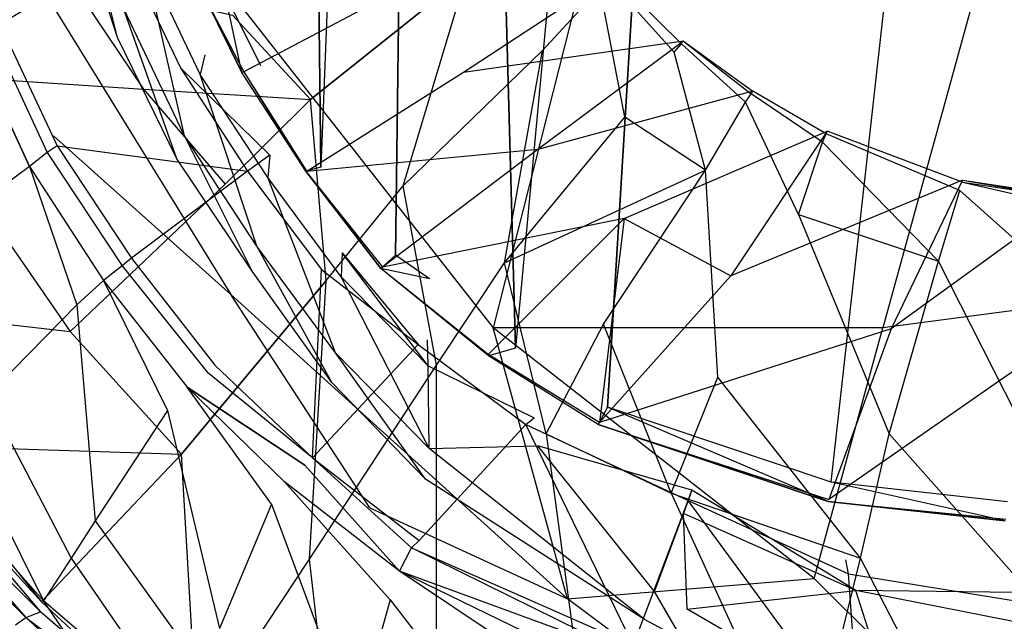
# Model space of a CAD drawing. Extents: x 0 to 0.36, y -0.48 to 0.
# Tile 3 of 25: x 0.054 to 0.16, y -0.427 to -0.362. Entities that reach past the tile are written whole.
import ezdxf

# ---------------------------------------------------------------- set-up
doc = ezdxf.new("R2010")
doc.units = 0
doc.layers.add('L0_VB_BECKEN_0_N_468410____REPL', color=7, linetype='CONTINUOUS')

msp = doc.modelspace()

# ---------------------------------------------------------------- linework, layer by layer
at = {"layer": 'L0_VB_BECKEN_0_N_468410____REPL', "color": 8}
for points, invisible_edges in [([(0.107709, -0.397155, 0.0003), (0.09862, -0.073587, 0.0003), (0.138309, -0.067426, 0.0003), (0.107709, -0.397155, 0.0003)], 10), ([(0.107709, -0.397155, 0.0003), (0.138309, -0.067426, 0.0003), (0.117606, -0.403518, 0.0003), (0.107709, -0.397155, 0.0003)], 13), ([(0.117606, -0.403518, 0.0003), (0.138309, -0.067426, 0.0003), (0.141742, -0.411597, 0.0003), (0.117606, -0.403518, 0.0003)], 10), ([(0.141742, -0.411597, 0.0003), (0.138309, -0.067426, 0.0003), (0.180017, -0.067224, 0.0003), (0.141742, -0.411597, 0.0003)], 13), ([(0.141742, -0.411597, 0.0003), (0.180017, -0.067224, 0.0003), (0.160728, -0.413717, 0.0003), (0.141742, -0.411597, 0.0003)], 10), ([(0.086703, -0.377664, 0.0003), (0.08327, -0.082575, 0.0003), (0.09862, -0.073587, 0.0003), (0.086703, -0.377664, 0.0003)], 10), ([(0.086703, -0.377664, 0.0003), (0.09862, -0.073587, 0.0003), (0.094782, -0.387157, 0.0003), (0.086703, -0.377664, 0.0003)], 13), ([(0.094782, -0.387157, 0.0003), (0.09862, -0.073587, 0.0003), (0.098418, -0.389682, 0.0003), (0.094782, -0.387157, 0.0003)], 10), ([(0.098418, -0.389682, 0.0003), (0.09862, -0.073587, 0.0003), (0.107709, -0.397155, 0.0003), (0.098418, -0.389682, 0.0003)], 13), ([(0.076402, -0.358981, 0.0003), (0.08327, -0.082575, 0.0003), (0.08024, -0.366758, 0.0003), (0.076402, -0.358981, 0.0003)], 10), ([(0.08024, -0.366758, 0.0003), (0.08327, -0.082575, 0.0003), (0.086703, -0.377664, 0.0003), (0.08024, -0.366758, 0.0003)], 13), ([(0.0361, -0.32368, 0.4414), (0.05, -0.34758, 0.4031), (0.0579, -0.37428, 0.4414), (0.0361, -0.32368, 0.4414)], 14), ([(0.0588, -0.33948, 0.3829), (0.0648, -0.36368, 0.3829), (0.0574, -0.34118, 0.3829), (0.0588, -0.33948, 0.3829)], 13), ([(0.0648, -0.36368, 0.3829), (0.0588, -0.33948, 0.3829), (0.0654, -0.36048, 0.3829), (0.0648, -0.36368, 0.3829)], 14), ([(0.0453, -0.34208, 0.4522), (0.0521, -0.36228, 0.4518), (0.0655, -0.35428, 0.3948), (0.0453, -0.34208, 0.4522)], 14), ([(0.0345, -0.34418, 0.3774), (0.0595, -0.35718, 0.3307), (0.0435, -0.36768, 0.3775), (0.0345, -0.34418, 0.3774)], 14), ([(0.2037, -0.34478, 0.3069), (0.1917, -0.38908, 0.3301), (0.1574, -0.35828, 0.3135), (0.2037, -0.34478, 0.3069)], 14), ([(0.05, -0.34758, 0.4031), (0.0765, -0.35828, 0.3624), (0.077, -0.39138, 0.4031), (0.05, -0.34758, 0.4031)], 14), ([(0.05, -0.34758, 0.4031), (0.077, -0.39138, 0.4031), (0.0579, -0.37428, 0.4414), (0.05, -0.34758, 0.4031)], 14), ([(0.0682, -0.35298, 0.3839), (0.0655, -0.35428, 0.3948), (0.0742, -0.36558, 0.3839), (0.0682, -0.35298, 0.3839)], 14), ([(0.0737, -0.36768, 0.3829), (0.0676, -0.35478, 0.3829), (0.0682, -0.35298, 0.3839), (0.0737, -0.36768, 0.3829)], 14), ([(0.0742, -0.36558, 0.3839), (0.0737, -0.36768, 0.3829), (0.0682, -0.35298, 0.3839), (0.0742, -0.36558, 0.3839)], 14), ([(0.0655, -0.35428, 0.3948), (0.0521, -0.36228, 0.4518), (0.0716, -0.36698, 0.3948), (0.0655, -0.35428, 0.3948)], 14), ([(0.0655, -0.35428, 0.3948), (0.0716, -0.36698, 0.3948), (0.0742, -0.36558, 0.3839), (0.0655, -0.35428, 0.3948)], 14), ([(0.0676, -0.35478, 0.3829), (0.072, -0.37428, 0.3829), (0.0654, -0.36048, 0.3829), (0.0676, -0.35478, 0.3829)], 13), ([(0.072, -0.37428, 0.3829), (0.0676, -0.35478, 0.3829), (0.0737, -0.36768, 0.3829), (0.072, -0.37428, 0.3829)], 14), ([(0.0595, -0.35718, 0.3307), (0.0676, -0.36928, 0.3307), (0.0435, -0.36768, 0.3775), (0.0595, -0.35718, 0.3307)], 14), ([(0.0595, -0.35718, 0.3307), (0.0772, -0.36128, 0.3089), (0.0676, -0.36928, 0.3307), (0.0595, -0.35718, 0.3307)], 14), ([(0.1024, -0.35698, 0.2792), (0.0856, -0.37038, 0.3089), (0.0772, -0.36128, 0.3089), (0.1024, -0.35698, 0.2792)], 14), ([(0.0856, -0.37038, 0.3089), (0.1024, -0.35698, 0.2792), (0.0956, -0.37968, 0.3089), (0.0856, -0.37038, 0.3089)], 14), ([(0.1181, -0.35698, 0.2525), (0.0955, -0.35838, 0.1288), (0.1021, -0.36748, 0.1288), (0.1181, -0.35698, 0.2525)], 14), ([(0.0956, -0.37968, 0.3089), (0.1024, -0.35698, 0.2792), (0.1106, -0.36508, 0.2792), (0.0956, -0.37968, 0.3089)], 14), ([(0.1181, -0.35698, 0.2525), (0.1021, -0.36748, 0.1288), (0.1258, -0.36408, 0.2525), (0.1181, -0.35698, 0.2525)], 14), ([(0.1024, -0.35698, 0.2792), (0.1168, -0.35838, 0.263), (0.1106, -0.36508, 0.2792), (0.1024, -0.35698, 0.2792)], 14), ([(0.1168, -0.35838, 0.263), (0.1177, -0.35738, 0.2579), (0.1248, -0.36528, 0.263), (0.1168, -0.35838, 0.263)], 14), ([(0.1177, -0.35738, 0.2579), (0.1181, -0.35698, 0.2525), (0.1256, -0.36438, 0.2579), (0.1177, -0.35738, 0.2579)], 14), ([(0.1248, -0.36528, 0.263), (0.1177, -0.35738, 0.2579), (0.1256, -0.36438, 0.2579), (0.1248, -0.36528, 0.263)], 14), ([(0.1256, -0.36438, 0.2579), (0.1181, -0.35698, 0.2525), (0.1258, -0.36408, 0.2525), (0.1256, -0.36438, 0.2579)], 14), ([(0.0955, -0.35838, 0.1288), (0.074476, -0.359463, 0.001793), (0.078405, -0.367392, 0.001793), (0.0955, -0.35838, 0.1288)], 14), ([(0.1143, -0.35938, 0.3301), (0.1053, -0.39498, 0.3654), (0.0765, -0.35828, 0.3624), (0.1143, -0.35938, 0.3301)], 14), ([(0.0765, -0.35828, 0.3624), (0.1053, -0.39498, 0.3654), (0.077, -0.39138, 0.4031), (0.0765, -0.35828, 0.3624)], 14), ([(0.0955, -0.35838, 0.1288), (0.078405, -0.367392, 0.001793), (0.1021, -0.36748, 0.1288), (0.0955, -0.35838, 0.1288)], 14), ([(0.1106, -0.36508, 0.2792), (0.1168, -0.35838, 0.263), (0.1195, -0.37228, 0.2792), (0.1106, -0.36508, 0.2792)], 14), ([(0.1574, -0.35828, 0.3135), (0.1473, -0.39498, 0.34), (0.1143, -0.35938, 0.3301), (0.1574, -0.35828, 0.3135)], 14), ([(0.1195, -0.37228, 0.2792), (0.1168, -0.35838, 0.263), (0.1248, -0.36528, 0.263), (0.1195, -0.37228, 0.2792)], 14), ([(0.1917, -0.38908, 0.3301), (0.1473, -0.39498, 0.34), (0.1574, -0.35828, 0.3135), (0.1917, -0.38908, 0.3301)], 14), ([(0.076402, -0.358981, 0.0003), (0.0782, -0.36748, 0.0003), (0.0743, -0.35958, 0.0003), (0.076402, -0.358981, 0.0003)], 13), ([(0.0743, -0.35958, 0.0003), (0.078405, -0.367392, 0.001793), (0.074476, -0.359463, 0.001793), (0.0743, -0.35958, 0.0003)], 14), ([(0.078405, -0.367392, 0.001793), (0.0743, -0.35958, 0.0003), (0.0782, -0.36748, 0.0003), (0.078405, -0.367392, 0.001793)], 13), ([(0.0782, -0.36748, 0.0003), (0.076402, -0.358981, 0.0003), (0.08024, -0.366758, 0.0003), (0.0782, -0.36748, 0.0003)], 14), ([(0.1473, -0.39498, 0.34), (0.1053, -0.39498, 0.3654), (0.1143, -0.35938, 0.3301), (0.1473, -0.39498, 0.34)], 14), ([(0.0654, -0.36048, 0.3829), (0.0712, -0.37678, 0.3829), (0.0648, -0.36368, 0.3829), (0.0654, -0.36048, 0.3829)], 13), ([(0.0712, -0.37678, 0.3829), (0.0654, -0.36048, 0.3829), (0.072, -0.37428, 0.3829), (0.0712, -0.37678, 0.3829)], 14), ([(0.0772, -0.36128, 0.3089), (0.0856, -0.37038, 0.3089), (0.0676, -0.36928, 0.3307), (0.0772, -0.36128, 0.3089)], 14), ([(0.051, -0.36278, 0.4559), (0.0491, -0.36418, 0.4592), (0.0572, -0.37608, 0.4552), (0.051, -0.36278, 0.4559)], 14), ([(0.0521, -0.36228, 0.4518), (0.051, -0.36278, 0.4559), (0.0583, -0.37538, 0.4512), (0.0521, -0.36228, 0.4518)], 14), ([(0.051, -0.36278, 0.4559), (0.0572, -0.37608, 0.4552), (0.0583, -0.37538, 0.4512), (0.051, -0.36278, 0.4559)], 14), ([(0.0521, -0.36228, 0.4518), (0.0583, -0.37538, 0.4512), (0.0716, -0.36698, 0.3948), (0.0521, -0.36228, 0.4518)], 14), ([(0.1258, -0.36408, 0.2525), (0.1021, -0.36748, 0.1288), (0.1101, -0.37578, 0.1288), (0.1258, -0.36408, 0.2525)], 14), ([(0.1258, -0.36408, 0.2525), (0.1101, -0.37578, 0.1288), (0.1333, -0.36948, 0.2525), (0.1258, -0.36408, 0.2525)], 14), ([(0.1258, -0.36408, 0.2525), (0.1331, -0.36978, 0.2579), (0.1256, -0.36438, 0.2579), (0.1258, -0.36408, 0.2525)], 14), ([(0.1331, -0.36978, 0.2579), (0.1258, -0.36408, 0.2525), (0.1333, -0.36948, 0.2525), (0.1331, -0.36978, 0.2579)], 13), ([(0.0491, -0.36418, 0.4592), (0.0553, -0.37758, 0.4591), (0.0572, -0.37608, 0.4552), (0.0491, -0.36418, 0.4592)], 14), ([(0.0553, -0.37758, 0.4591), (0.0491, -0.36418, 0.4592), (0.0522, -0.37988, 0.4603), (0.0553, -0.37758, 0.4591)], 14), ([(0.0956, -0.37968, 0.3089), (0.1106, -0.36508, 0.2792), (0.1065, -0.38798, 0.3089), (0.0956, -0.37968, 0.3089)], 14), ([(0.1065, -0.38798, 0.3089), (0.1106, -0.36508, 0.2792), (0.1195, -0.37228, 0.2792), (0.1065, -0.38798, 0.3089)], 14), ([(0.1248, -0.36528, 0.263), (0.1256, -0.36438, 0.2579), (0.1325, -0.37068, 0.263), (0.1248, -0.36528, 0.263)], 14), ([(0.1325, -0.37068, 0.263), (0.1256, -0.36438, 0.2579), (0.1331, -0.36978, 0.2579), (0.1325, -0.37068, 0.263)], 14), ([(0.0716, -0.36698, 0.3948), (0.0812, -0.37638, 0.3839), (0.0742, -0.36558, 0.3839), (0.0716, -0.36698, 0.3948)], 14), ([(0.081, -0.37878, 0.3829), (0.0737, -0.36768, 0.3829), (0.0742, -0.36558, 0.3839), (0.081, -0.37878, 0.3829)], 14), ([(0.0812, -0.37638, 0.3839), (0.081, -0.37878, 0.3829), (0.0742, -0.36558, 0.3839), (0.0812, -0.37638, 0.3839)], 14), ([(0.1282, -0.37798, 0.2793), (0.1195, -0.37228, 0.2792), (0.1248, -0.36528, 0.263), (0.1282, -0.37798, 0.2793)], 14), ([(0.1282, -0.37798, 0.2793), (0.1248, -0.36528, 0.263), (0.1325, -0.37068, 0.263), (0.1282, -0.37798, 0.2793)], 14), ([(0.0583, -0.37538, 0.4512), (0.0788, -0.37808, 0.3948), (0.0716, -0.36698, 0.3948), (0.0583, -0.37538, 0.4512)], 14), ([(0.0812, -0.37638, 0.3839), (0.0716, -0.36698, 0.3948), (0.0788, -0.37808, 0.3948), (0.0812, -0.37638, 0.3839)], 13), ([(0.0851, -0.37808), (0.0782, -0.36748, 0.0003), (0.08024, -0.366758, 0.0003), (0.0851, -0.37808)], 14), ([(0.086703, -0.377664, 0.0003), (0.0851, -0.37808), (0.08024, -0.366758, 0.0003), (0.086703, -0.377664, 0.0003)], 14), ([(0.0435, -0.36768, 0.3775), (0.0676, -0.36928, 0.3307), (0.0509, -0.38268, 0.3775), (0.0435, -0.36768, 0.3775)], 14), ([(0.0737, -0.36768, 0.3829), (0.0798, -0.38618, 0.3829), (0.072, -0.37428, 0.3829), (0.0737, -0.36768, 0.3829)], 13), ([(0.0798, -0.38618, 0.3829), (0.0737, -0.36768, 0.3829), (0.081, -0.37878, 0.3829), (0.0798, -0.38618, 0.3829)], 14), ([(0.078405, -0.367392, 0.001793), (0.0782, -0.36748, 0.0003), (0.0851, -0.37808), (0.078405, -0.367392, 0.001793)], 14), ([(0.078405, -0.367392, 0.001793), (0.085217, -0.378139, 0.001581), (0.1021, -0.36748, 0.1288), (0.078405, -0.367392, 0.001793)], 14), ([(0.078405, -0.367392, 0.001793), (0.0851, -0.37808), (0.085217, -0.378139, 0.001581), (0.078405, -0.367392, 0.001793)], 14), ([(0.1021, -0.36748, 0.1288), (0.085217, -0.378139, 0.001581), (0.1101, -0.37578, 0.1288), (0.1021, -0.36748, 0.1288)], 14), ([(0.0676, -0.36928, 0.3307), (0.0764, -0.37948, 0.3307), (0.0509, -0.38268, 0.3775), (0.0676, -0.36928, 0.3307)], 14), ([(0.0676, -0.36928, 0.3307), (0.0856, -0.37038, 0.3089), (0.0764, -0.37948, 0.3307), (0.0676, -0.36928, 0.3307)], 14), ([(0.0764, -0.37948, 0.3307), (0.0856, -0.37038, 0.3089), (0.0873, -0.38988, 0.3307), (0.0764, -0.37948, 0.3307)], 14), ([(0.0873, -0.38988, 0.3307), (0.0856, -0.37038, 0.3089), (0.0956, -0.37968, 0.3089), (0.0873, -0.38988, 0.3307)], 14), ([(0.1333, -0.36948, 0.2525), (0.1101, -0.37578, 0.1288), (0.1194, -0.38318, 0.1288), (0.1333, -0.36948, 0.2525)], 14), ([(0.1194, -0.38318, 0.1288), (0.1413, -0.37378, 0.2525), (0.1333, -0.36948, 0.2525), (0.1194, -0.38318, 0.1288)], 14), ([(0.1325, -0.37068, 0.263), (0.1331, -0.36978, 0.2579), (0.1408, -0.37498, 0.263), (0.1325, -0.37068, 0.263)], 14), ([(0.1331, -0.36978, 0.2579), (0.1333, -0.36948, 0.2525), (0.1412, -0.37408, 0.2579), (0.1331, -0.36978, 0.2579)], 14), ([(0.1408, -0.37498, 0.263), (0.1331, -0.36978, 0.2579), (0.1412, -0.37408, 0.2579), (0.1408, -0.37498, 0.263)], 14), ([(0.1412, -0.37408, 0.2579), (0.1333, -0.36948, 0.2525), (0.1413, -0.37378, 0.2525), (0.1412, -0.37408, 0.2579)], 14), ([(0.1282, -0.37798, 0.2793), (0.1325, -0.37068, 0.263), (0.1382, -0.38278, 0.2793), (0.1282, -0.37798, 0.2793)], 14), ([(0.1382, -0.38278, 0.2793), (0.1325, -0.37068, 0.263), (0.1408, -0.37498, 0.263), (0.1382, -0.38278, 0.2793)], 14), ([(0.1065, -0.38798, 0.3089), (0.1195, -0.37228, 0.2792), (0.1282, -0.37798, 0.2793), (0.1065, -0.38798, 0.3089)], 14), ([(0.0579, -0.37428, 0.4414), (0.077, -0.39138, 0.4031), (0.092, -0.41438, 0.4414), (0.0579, -0.37428, 0.4414)], 14), ([(0.072, -0.37428, 0.3829), (0.0793, -0.38888, 0.3829), (0.0712, -0.37678, 0.3829), (0.072, -0.37428, 0.3829)], 13), ([(0.0793, -0.38888, 0.3829), (0.072, -0.37428, 0.3829), (0.0798, -0.38618, 0.3829), (0.0793, -0.38888, 0.3829)], 14), ([(0.1413, -0.37378, 0.2525), (0.1194, -0.38318, 0.1288), (0.1309, -0.38938, 0.1288), (0.1413, -0.37378, 0.2525)], 13), ([(0.1413, -0.37378, 0.2525), (0.1309, -0.38938, 0.1288), (0.1559, -0.37908, 0.2525), (0.1413, -0.37378, 0.2525)], 14), ([(0.1408, -0.37498, 0.263), (0.1412, -0.37408, 0.2579), (0.1556, -0.38018, 0.263), (0.1408, -0.37498, 0.263)], 14), ([(0.1412, -0.37408, 0.2579), (0.1413, -0.37378, 0.2525), (0.1559, -0.37928, 0.2579), (0.1412, -0.37408, 0.2579)], 14), ([(0.1556, -0.38018, 0.263), (0.1412, -0.37408, 0.2579), (0.1559, -0.37928, 0.2579), (0.1556, -0.38018, 0.263)], 14), ([(0.1559, -0.37928, 0.2579), (0.1413, -0.37378, 0.2525), (0.1559, -0.37908, 0.2525), (0.1559, -0.37928, 0.2579)], 14), ([(0.0583, -0.37538, 0.4512), (0.0572, -0.37608, 0.4552), (0.0663, -0.38748, 0.4507), (0.0583, -0.37538, 0.4512)], 14), ([(0.0788, -0.37808, 0.3948), (0.0583, -0.37538, 0.4512), (0.0663, -0.38748, 0.4507), (0.0788, -0.37808, 0.3948)], 13), ([(0.1382, -0.38278, 0.2793), (0.1408, -0.37498, 0.263), (0.1533, -0.38778, 0.2793), (0.1382, -0.38278, 0.2793)], 14), ([(0.1533, -0.38778, 0.2793), (0.1408, -0.37498, 0.263), (0.1556, -0.38018, 0.263), (0.1533, -0.38778, 0.2793)], 14), ([(0.0572, -0.37608, 0.4552), (0.0553, -0.37758, 0.4591), (0.0653, -0.38828, 0.4547), (0.0572, -0.37608, 0.4552)], 14), ([(0.0572, -0.37608, 0.4552), (0.0653, -0.38828, 0.4547), (0.0663, -0.38748, 0.4507), (0.0572, -0.37608, 0.4552)], 14), ([(0.0812, -0.37638, 0.3839), (0.0788, -0.37808, 0.3948), (0.089, -0.38688, 0.3839), (0.0812, -0.37638, 0.3839)], 14), ([(0.0889, -0.38948, 0.3829), (0.081, -0.37878, 0.3829), (0.0812, -0.37638, 0.3839), (0.0889, -0.38948, 0.3829)], 14), ([(0.089, -0.38688, 0.3839), (0.0889, -0.38948, 0.3829), (0.0812, -0.37638, 0.3839), (0.089, -0.38688, 0.3839)], 14), ([(0.1101, -0.37578, 0.1288), (0.085217, -0.378139, 0.001581), (0.093376, -0.388434, 0.001793), (0.1101, -0.37578, 0.1288)], 14), ([(0.1101, -0.37578, 0.1288), (0.093376, -0.388434, 0.001793), (0.1194, -0.38318, 0.1288), (0.1101, -0.37578, 0.1288)], 14), ([(0.0604, -0.39248, 0.4603), (0.0553, -0.37758, 0.4591), (0.0522, -0.37988, 0.4603), (0.0604, -0.39248, 0.4603)], 13), ([(0.0553, -0.37758, 0.4591), (0.0604, -0.39248, 0.4603), (0.0633, -0.38988, 0.4591), (0.0553, -0.37758, 0.4591)], 14), ([(0.0553, -0.37758, 0.4591), (0.0633, -0.38988, 0.4591), (0.0653, -0.38828, 0.4547), (0.0553, -0.37758, 0.4591)], 14), ([(0.0932, -0.38858, 0.0003), (0.0851, -0.37808), (0.086703, -0.377664, 0.0003), (0.0932, -0.38858, 0.0003)], 14), ([(0.094782, -0.387157, 0.0003), (0.0932, -0.38858, 0.0003), (0.086703, -0.377664, 0.0003), (0.094782, -0.387157, 0.0003)], 14), ([(0.0788, -0.37808, 0.3948), (0.0663, -0.38748, 0.4507), (0.0868, -0.38868, 0.3948), (0.0788, -0.37808, 0.3948)], 14), ([(0.0788, -0.37808, 0.3948), (0.0868, -0.38868, 0.3948), (0.089, -0.38688, 0.3839), (0.0788, -0.37808, 0.3948)], 14), ([(0.081, -0.37878, 0.3829), (0.0883, -0.39768, 0.3829), (0.0798, -0.38618, 0.3829), (0.081, -0.37878, 0.3829)], 13), ([(0.0883, -0.39768, 0.3829), (0.081, -0.37878, 0.3829), (0.0889, -0.38948, 0.3829), (0.0883, -0.39768, 0.3829)], 14), ([(0.0851, -0.37808), (0.0932, -0.38858, 0.0003), (0.093376, -0.388434, 0.001793), (0.0851, -0.37808)], 14), ([(0.0851, -0.37808), (0.093376, -0.388434, 0.001793), (0.085217, -0.378139, 0.001581), (0.0851, -0.37808)], 14), ([(0.1065, -0.38798, 0.3089), (0.1282, -0.37798, 0.2793), (0.1172, -0.39458, 0.3089), (0.1065, -0.38798, 0.3089)], 14), ([(0.1172, -0.39458, 0.3089), (0.1282, -0.37798, 0.2793), (0.1295, -0.40028, 0.3089), (0.1172, -0.39458, 0.3089)], 14), ([(0.1295, -0.40028, 0.3089), (0.1282, -0.37798, 0.2793), (0.1382, -0.38278, 0.2793), (0.1295, -0.40028, 0.3089)], 14), ([(0.0522, -0.37988, 0.4603), (0.0507, -0.40238, 0.4603), (0.0604, -0.39248, 0.4603), (0.0522, -0.37988, 0.4603)], 14), ([(0.0764, -0.37948, 0.3307), (0.0597, -0.39538, 0.3775), (0.0509, -0.38268, 0.3775), (0.0764, -0.37948, 0.3307)], 14), ([(0.0597, -0.39538, 0.3775), (0.0764, -0.37948, 0.3307), (0.0873, -0.38988, 0.3307), (0.0597, -0.39538, 0.3775)], 14), ([(0.0873, -0.38988, 0.3307), (0.0956, -0.37968, 0.3089), (0.0992, -0.39898, 0.3307), (0.0873, -0.38988, 0.3307)], 14), ([(0.0992, -0.39898, 0.3307), (0.0956, -0.37968, 0.3089), (0.1065, -0.38798, 0.3089), (0.0992, -0.39898, 0.3307)], 14), ([(0.1559, -0.37908, 0.2525), (0.1309, -0.38938, 0.1288), (0.1482, -0.39508, 0.1288), (0.1559, -0.37908, 0.2525)], 14), ([(0.1559, -0.37908, 0.2525), (0.1482, -0.39508, 0.1288), (0.1678, -0.38088, 0.2525), (0.1559, -0.37908, 0.2525)], 14), ([(0.1559, -0.37928, 0.2579), (0.1676, -0.38198, 0.263), (0.1556, -0.38018, 0.263), (0.1559, -0.37928, 0.2579)], 14), ([(0.1678, -0.38108, 0.2579), (0.1559, -0.37908, 0.2525), (0.1678, -0.38088, 0.2525), (0.1678, -0.38108, 0.2579)], 13), ([(0.1559, -0.37908, 0.2525), (0.1678, -0.38108, 0.2579), (0.1559, -0.37928, 0.2579), (0.1559, -0.37908, 0.2525)], 14), ([(0.1676, -0.38198, 0.263), (0.1559, -0.37928, 0.2579), (0.1678, -0.38108, 0.2579), (0.1676, -0.38198, 0.263)], 13), ([(0.1678, -0.38088, 0.2525), (0.1482, -0.39508, 0.1288), (0.1642, -0.39768, 0.1287), (0.1678, -0.38088, 0.2525)], 14), ([(0.1533, -0.38778, 0.2793), (0.1556, -0.38018, 0.263), (0.1667, -0.39008, 0.2793), (0.1533, -0.38778, 0.2793)], 14), ([(0.1667, -0.39008, 0.2793), (0.1556, -0.38018, 0.263), (0.1676, -0.38198, 0.263), (0.1667, -0.39008, 0.2793)], 14), ([(0.0509, -0.38268, 0.3775), (0.0597, -0.39538, 0.3775), (0.0353, -0.39258, 0.421), (0.0509, -0.38268, 0.3775)], 14), ([(0.1194, -0.38318, 0.1288), (0.093376, -0.388434, 0.001793), (0.104771, -0.397834, 0.001581), (0.1194, -0.38318, 0.1288)], 14), ([(0.1194, -0.38318, 0.1288), (0.104771, -0.397834, 0.001581), (0.116746, -0.405175, 0.001793), (0.1194, -0.38318, 0.1288)], 14), ([(0.1194, -0.38318, 0.1288), (0.116746, -0.405175, 0.001793), (0.1309, -0.38938, 0.1288), (0.1194, -0.38318, 0.1288)], 14), ([(0.1382, -0.38278, 0.2793), (0.148, -0.40638, 0.3089), (0.1295, -0.40028, 0.3089), (0.1382, -0.38278, 0.2793)], 14), ([(0.148, -0.40638, 0.3089), (0.1382, -0.38278, 0.2793), (0.1533, -0.38778, 0.2793), (0.148, -0.40638, 0.3089)], 13), ([(0.0798, -0.38618, 0.3829), (0.0879, -0.40088, 0.3829), (0.0793, -0.38888, 0.3829), (0.0798, -0.38618, 0.3829)], 13), ([(0.0879, -0.40088, 0.3829), (0.0798, -0.38618, 0.3829), (0.0883, -0.39768, 0.3829), (0.0879, -0.40088, 0.3829)], 14), ([(0.0868, -0.38868, 0.3948), (0.0972, -0.39678, 0.3948), (0.089, -0.38688, 0.3839), (0.0868, -0.38868, 0.3948)], 14), ([(0.089, -0.38688, 0.3839), (0.0983, -0.39908, 0.3829), (0.0889, -0.38948, 0.3829), (0.089, -0.38688, 0.3839)], 13), ([(0.0983, -0.39908, 0.3829), (0.089, -0.38688, 0.3839), (0.0982, -0.39628, 0.3839), (0.0983, -0.39908, 0.3829)], 14), ([(0.089, -0.38688, 0.3839), (0.0972, -0.39678, 0.3948), (0.0982, -0.39628, 0.3839), (0.089, -0.38688, 0.3839)], 14), ([(0.098418, -0.389682, 0.0003), (0.0932, -0.38858, 0.0003), (0.094782, -0.387157, 0.0003), (0.098418, -0.389682, 0.0003)], 14), ([(0.0653, -0.38828, 0.4547), (0.0633, -0.38988, 0.4591), (0.0745, -0.39978, 0.4551), (0.0653, -0.38828, 0.4547)], 14), ([(0.0663, -0.38748, 0.4507), (0.0653, -0.38828, 0.4547), (0.0753, -0.39898, 0.4511), (0.0663, -0.38748, 0.4507)], 14), ([(0.0653, -0.38828, 0.4547), (0.0745, -0.39978, 0.4551), (0.0753, -0.39898, 0.4511), (0.0653, -0.38828, 0.4547)], 14), ([(0.0663, -0.38748, 0.4507), (0.0753, -0.39898, 0.4511), (0.0868, -0.38868, 0.3948), (0.0663, -0.38748, 0.4507)], 14), ([(0.093376, -0.388434, 0.001793), (0.0932, -0.38858, 0.0003), (0.104771, -0.397834, 0.001581), (0.093376, -0.388434, 0.001793)], 14), ([(0.0992, -0.39898, 0.3307), (0.1065, -0.38798, 0.3089), (0.111, -0.40638, 0.3307), (0.0992, -0.39898, 0.3307)], 14), ([(0.111, -0.40638, 0.3307), (0.1065, -0.38798, 0.3089), (0.1172, -0.39458, 0.3089), (0.111, -0.40638, 0.3307)], 14), ([(0.148, -0.40638, 0.3089), (0.1533, -0.38778, 0.2793), (0.1641, -0.40908, 0.3089), (0.148, -0.40638, 0.3089)], 14), ([(0.1641, -0.40908, 0.3089), (0.1533, -0.38778, 0.2793), (0.1667, -0.39008, 0.2793), (0.1641, -0.40908, 0.3089)], 14), ([(0.0858, -0.40898, 0.4516), (0.0868, -0.38868, 0.3948), (0.0753, -0.39898, 0.4511), (0.0858, -0.40898, 0.4516)], 14), ([(0.0858, -0.40898, 0.4516), (0.0972, -0.39678, 0.3948), (0.0868, -0.38868, 0.3948), (0.0858, -0.40898, 0.4516)], 14), ([(0.0889, -0.38948, 0.3829), (0.0984, -0.40798, 0.3829), (0.0883, -0.39768, 0.3829), (0.0889, -0.38948, 0.3829)], 13), ([(0.0984, -0.40798, 0.3829), (0.0889, -0.38948, 0.3829), (0.0983, -0.39908, 0.3829), (0.0984, -0.40798, 0.3829)], 14), ([(0.1048, -0.39798), (0.0932, -0.38858, 0.0003), (0.098418, -0.389682, 0.0003), (0.1048, -0.39798)], 14), ([(0.104771, -0.397834, 0.001581), (0.0932, -0.38858, 0.0003), (0.1048, -0.39798), (0.104771, -0.397834, 0.001581)], 14), ([(0.1309, -0.38938, 0.1288), (0.116746, -0.405175, 0.001793), (0.1482, -0.39508, 0.1288), (0.1309, -0.38938, 0.1288)], 14), ([(0.1917, -0.38908, 0.3301), (0.1813, -0.42418, 0.3654), (0.1473, -0.39498, 0.34), (0.1917, -0.38908, 0.3301)], 14), ([(0.0873, -0.38988, 0.3307), (0.0717, -0.40858, 0.3775), (0.0597, -0.39538, 0.3775), (0.0873, -0.38988, 0.3307)], 14), ([(0.0702, -0.40388, 0.4603), (0.0633, -0.38988, 0.4591), (0.0604, -0.39248, 0.4603), (0.0702, -0.40388, 0.4603)], 13), ([(0.0633, -0.38988, 0.4591), (0.0723, -0.40138, 0.4593), (0.0745, -0.39978, 0.4551), (0.0633, -0.38988, 0.4591)], 14), ([(0.0633, -0.38988, 0.4591), (0.0702, -0.40388, 0.4603), (0.0723, -0.40138, 0.4593), (0.0633, -0.38988, 0.4591)], 14), ([(0.0717, -0.40858, 0.3775), (0.0873, -0.38988, 0.3307), (0.0855, -0.41988, 0.3775), (0.0717, -0.40858, 0.3775)], 14), ([(0.0855, -0.41988, 0.3775), (0.0873, -0.38988, 0.3307), (0.0992, -0.39898, 0.3307), (0.0855, -0.41988, 0.3775)], 14), ([(0.107709, -0.397155, 0.0003), (0.1048, -0.39798), (0.098418, -0.389682, 0.0003), (0.107709, -0.397155, 0.0003)], 14), ([(0.1133, -0.42418, 0.4065), (0.077, -0.39138, 0.4031), (0.1053, -0.39498, 0.3654), (0.1133, -0.42418, 0.4065)], 14), ([(0.092, -0.41438, 0.4414), (0.077, -0.39138, 0.4031), (0.1133, -0.42418, 0.4065), (0.092, -0.41438, 0.4414)], 14), ([(0.0353, -0.39258, 0.421), (0.0597, -0.39538, 0.3775), (0.0431, -0.40768, 0.4212), (0.0353, -0.39258, 0.421)], 14), ([(0.0624, -0.41578, 0.4603), (0.0604, -0.39248, 0.4603), (0.0507, -0.40238, 0.4603), (0.0624, -0.41578, 0.4603)], 13), ([(0.0604, -0.39248, 0.4603), (0.0624, -0.41578, 0.4603), (0.0702, -0.40388, 0.4603), (0.0604, -0.39248, 0.4603)], 14), ([(0.111, -0.40638, 0.3307), (0.1172, -0.39458, 0.3089), (0.1245, -0.41278, 0.3307), (0.111, -0.40638, 0.3307)], 14), ([(0.1245, -0.41278, 0.3307), (0.1172, -0.39458, 0.3089), (0.1295, -0.40028, 0.3089), (0.1245, -0.41278, 0.3307)], 14), ([(0.0597, -0.39538, 0.3775), (0.0717, -0.40858, 0.3775), (0.0431, -0.40768, 0.4212), (0.0597, -0.39538, 0.3775)], 14), ([(0.1399, -0.42198, 0.3742), (0.1053, -0.39498, 0.3654), (0.1473, -0.39498, 0.34), (0.1399, -0.42198, 0.3742)], 14), ([(0.1133, -0.42418, 0.4065), (0.1053, -0.39498, 0.3654), (0.1399, -0.42198, 0.3742), (0.1133, -0.42418, 0.4065)], 14), ([(0.1482, -0.39508, 0.1288), (0.116746, -0.405175, 0.001793), (0.141488, -0.413475, 0.001793), (0.1482, -0.39508, 0.1288)], 14), ([(0.1399, -0.42198, 0.3742), (0.1473, -0.39498, 0.34), (0.1813, -0.42418, 0.3654), (0.1399, -0.42198, 0.3742)], 14), ([(0.1482, -0.39508, 0.1288), (0.141488, -0.413475, 0.001793), (0.1642, -0.39768, 0.1287), (0.1482, -0.39508, 0.1288)], 14), ([(0.0858, -0.40898, 0.4516), (0.0973, -0.41788, 0.4516), (0.0972, -0.39678, 0.3948), (0.0858, -0.40898, 0.4516)], 14), ([(0.0972, -0.39678, 0.3948), (0.1088, -0.40538, 0.3948), (0.0982, -0.39628, 0.3839), (0.0972, -0.39678, 0.3948)], 14), ([(0.0973, -0.41788, 0.4516), (0.1088, -0.40538, 0.3948), (0.0972, -0.39678, 0.3948), (0.0973, -0.41788, 0.4516)], 14), ([(0.1088, -0.40538, 0.3948), (0.1097, -0.40468, 0.3839), (0.0982, -0.39628, 0.3839), (0.1088, -0.40538, 0.3948)], 14), ([(0.1097, -0.40468, 0.3839), (0.0983, -0.39908, 0.3829), (0.0982, -0.39628, 0.3839), (0.1097, -0.40468, 0.3839)], 13), ([(0.0883, -0.39768, 0.3829), (0.098, -0.41128, 0.3829), (0.0879, -0.40088, 0.3829), (0.0883, -0.39768, 0.3829)], 13), ([(0.098, -0.41128, 0.3829), (0.0883, -0.39768, 0.3829), (0.0984, -0.40798, 0.3829), (0.098, -0.41128, 0.3829)], 14), ([(0.104771, -0.397834, 0.001581), (0.1048, -0.39798), (0.1166, -0.40538, 0.0003), (0.104771, -0.397834, 0.001581)], 14), ([(0.116746, -0.405175, 0.001793), (0.104771, -0.397834, 0.001581), (0.1166, -0.40538, 0.0003), (0.116746, -0.405175, 0.001793)], 14), ([(0.1166, -0.40538, 0.0003), (0.1048, -0.39798), (0.107709, -0.397155, 0.0003), (0.1166, -0.40538, 0.0003)], 14), ([(0.117606, -0.403518, 0.0003), (0.1166, -0.40538, 0.0003), (0.107709, -0.397155, 0.0003), (0.117606, -0.403518, 0.0003)], 14), ([(0.1642, -0.39768, 0.1287), (0.141488, -0.413475, 0.001793), (0.160559, -0.415575, 0.001793), (0.1642, -0.39768, 0.1287)], 14), ([(0.0745, -0.39978, 0.4551), (0.0858, -0.40898, 0.4516), (0.0753, -0.39898, 0.4511), (0.0745, -0.39978, 0.4551)], 13), ([(0.0855, -0.41988, 0.3775), (0.0992, -0.39898, 0.3307), (0.0992, -0.42858, 0.3775), (0.0855, -0.41988, 0.3775)], 14), ([(0.1101, -0.40768, 0.3829), (0.0984, -0.40798, 0.3829), (0.0983, -0.39908, 0.3829), (0.1101, -0.40768, 0.3829)], 13), ([(0.0983, -0.39908, 0.3829), (0.1097, -0.40468, 0.3839), (0.1101, -0.40768, 0.3829), (0.0983, -0.39908, 0.3829)], 14), ([(0.0992, -0.42858, 0.3775), (0.0992, -0.39898, 0.3307), (0.111, -0.40638, 0.3307), (0.0992, -0.42858, 0.3775)], 14), ([(0.0723, -0.40138, 0.4593), (0.085, -0.40978, 0.4556), (0.0745, -0.39978, 0.4551), (0.0723, -0.40138, 0.4593)], 14), ([(0.0858, -0.40898, 0.4516), (0.0745, -0.39978, 0.4551), (0.085, -0.40978, 0.4556), (0.0858, -0.40898, 0.4516)], 14), ([(0.1245, -0.41278, 0.3307), (0.1295, -0.40028, 0.3089), (0.1449, -0.41978, 0.3307), (0.1245, -0.41278, 0.3307)], 14), ([(0.1449, -0.41978, 0.3307), (0.1295, -0.40028, 0.3089), (0.148, -0.40638, 0.3089), (0.1449, -0.41978, 0.3307)], 14), ([(0.0814, -0.41398, 0.4603), (0.0723, -0.40138, 0.4593), (0.0702, -0.40388, 0.4603), (0.0814, -0.41398, 0.4603)], 14), ([(0.0828, -0.41158, 0.4594), (0.0723, -0.40138, 0.4593), (0.0814, -0.41398, 0.4603), (0.0828, -0.41158, 0.4594)], 14), ([(0.085, -0.40978, 0.4556), (0.0723, -0.40138, 0.4593), (0.0828, -0.41158, 0.4594), (0.085, -0.40978, 0.4556)], 14), ([(0.0598, -0.41978, 0.4603), (0.0507, -0.40238, 0.4603), (0.0475, -0.40568, 0.4603), (0.0598, -0.41978, 0.4603)], 13), ([(0.0507, -0.40238, 0.4603), (0.0598, -0.41978, 0.4603), (0.0624, -0.41578, 0.4603), (0.0507, -0.40238, 0.4603)], 14), ([(0.0758, -0.42738, 0.4603), (0.0702, -0.40388, 0.4603), (0.0624, -0.41578, 0.4603), (0.0758, -0.42738, 0.4603)], 13), ([(0.0702, -0.40388, 0.4603), (0.0758, -0.42738, 0.4603), (0.0814, -0.41398, 0.4603), (0.0702, -0.40388, 0.4603)], 14), ([(0.117606, -0.403518, 0.0003), (0.1414, -0.41368, 0.0003), (0.1166, -0.40538, 0.0003), (0.117606, -0.403518, 0.0003)], 13), ([(0.1414, -0.41368, 0.0003), (0.117606, -0.403518, 0.0003), (0.141742, -0.411597, 0.0003), (0.1414, -0.41368, 0.0003)], 14), ([(0.1204, -0.42918, 0.4518), (0.1088, -0.40538, 0.3948), (0.0973, -0.41788, 0.4516), (0.1204, -0.42918, 0.4518)], 14), ([(0.1088, -0.40538, 0.3948), (0.1263, -0.41358, 0.3948), (0.1097, -0.40468, 0.3839), (0.1088, -0.40538, 0.3948)], 14), ([(0.1204, -0.42918, 0.4518), (0.1263, -0.41358, 0.3948), (0.1088, -0.40538, 0.3948), (0.1204, -0.42918, 0.4518)], 14), ([(0.1267, -0.41248, 0.3839), (0.1101, -0.40768, 0.3829), (0.1097, -0.40468, 0.3839), (0.1267, -0.41248, 0.3839)], 14), ([(0.1263, -0.41358, 0.3948), (0.1267, -0.41248, 0.3839), (0.1097, -0.40468, 0.3839), (0.1263, -0.41358, 0.3948)], 14), ([(0.1166, -0.40538, 0.0003), (0.141488, -0.413475, 0.001793), (0.116746, -0.405175, 0.001793), (0.1166, -0.40538, 0.0003)], 14), ([(0.141488, -0.413475, 0.001793), (0.1166, -0.40538, 0.0003), (0.1414, -0.41368, 0.0003), (0.141488, -0.413475, 0.001793)], 13), ([(0.0568, -0.42438, 0.4603), (0.0475, -0.40568, 0.4603), (0.0437, -0.40958, 0.4603), (0.0568, -0.42438, 0.4603)], 13), ([(0.0475, -0.40568, 0.4603), (0.0568, -0.42438, 0.4603), (0.0598, -0.41978, 0.4603), (0.0475, -0.40568, 0.4603)], 14), ([(0.111, -0.40638, 0.3307), (0.115, -0.43608, 0.3775), (0.0992, -0.42858, 0.3775), (0.111, -0.40638, 0.3307)], 14), ([(0.115, -0.43608, 0.3775), (0.111, -0.40638, 0.3307), (0.1245, -0.41278, 0.3307), (0.115, -0.43608, 0.3775)], 13), ([(0.1449, -0.41978, 0.3307), (0.148, -0.40638, 0.3089), (0.1626, -0.42288, 0.3307), (0.1449, -0.41978, 0.3307)], 14), ([(0.1626, -0.42288, 0.3307), (0.148, -0.40638, 0.3089), (0.1641, -0.40908, 0.3089), (0.1626, -0.42288, 0.3307)], 14), ([(0.0419, -0.40848, 0.4242), (0.0565, -0.42558, 0.4236), (0.0402, -0.40938, 0.4268), (0.0419, -0.40848, 0.4242)], 14), ([(0.0431, -0.40768, 0.4212), (0.0566, -0.42448, 0.4212), (0.0419, -0.40848, 0.4242), (0.0431, -0.40768, 0.4212)], 14), ([(0.0419, -0.40848, 0.4242), (0.0566, -0.42448, 0.4212), (0.0565, -0.42558, 0.4236), (0.0419, -0.40848, 0.4242)], 14), ([(0.0431, -0.40768, 0.4212), (0.0717, -0.40858, 0.3775), (0.0566, -0.42448, 0.4212), (0.0431, -0.40768, 0.4212)], 14), ([(0.0566, -0.42448, 0.4212), (0.0717, -0.40858, 0.3775), (0.0734, -0.43818, 0.4212), (0.0566, -0.42448, 0.4212)], 14), ([(0.0734, -0.43818, 0.4212), (0.0717, -0.40858, 0.3775), (0.0855, -0.41988, 0.3775), (0.0734, -0.43818, 0.4212)], 14), ([(0.0984, -0.40798, 0.3829), (0.1216, -0.42638, 0.3829), (0.098, -0.41128, 0.3829), (0.0984, -0.40798, 0.3829)], 13), ([(0.0984, -0.40798, 0.3829), (0.1101, -0.40768, 0.3829), (0.1227, -0.42338, 0.3829), (0.0984, -0.40798, 0.3829)], 14), ([(0.1216, -0.42638, 0.3829), (0.0984, -0.40798, 0.3829), (0.1227, -0.42338, 0.3829), (0.1216, -0.42638, 0.3829)], 14), ([(0.1267, -0.41248, 0.3839), (0.1258, -0.41498, 0.3829), (0.1101, -0.40768, 0.3829), (0.1267, -0.41248, 0.3839)], 14), ([(0.1258, -0.41498, 0.3829), (0.1227, -0.42338, 0.3829), (0.1101, -0.40768, 0.3829), (0.1258, -0.41498, 0.3829)], 13), ([(0.0402, -0.40938, 0.4268), (0.0549, -0.42618, 0.4268), (0.0387, -0.41008, 0.4305), (0.0402, -0.40938, 0.4268)], 14), ([(0.0402, -0.40938, 0.4268), (0.0565, -0.42558, 0.4236), (0.0549, -0.42618, 0.4268), (0.0402, -0.40938, 0.4268)], 14), ([(0.0568, -0.42438, 0.4603), (0.0437, -0.40958, 0.4603), (0.0526, -0.42798, 0.4579), (0.0568, -0.42438, 0.4603)], 14), ([(0.0965, -0.41868, 0.4556), (0.0858, -0.40898, 0.4516), (0.085, -0.40978, 0.4556), (0.0965, -0.41868, 0.4556)], 14), ([(0.0858, -0.40898, 0.4516), (0.0965, -0.41868, 0.4556), (0.0973, -0.41788, 0.4516), (0.0858, -0.40898, 0.4516)], 13), ([(0.0387, -0.41008, 0.4305), (0.0549, -0.42618, 0.4268), (0.0538, -0.42698, 0.4305), (0.0387, -0.41008, 0.4305)], 14), ([(0.0952, -0.42118, 0.4595), (0.085, -0.40978, 0.4556), (0.0828, -0.41158, 0.4594), (0.0952, -0.42118, 0.4595)], 14), ([(0.0952, -0.42118, 0.4595), (0.0965, -0.41868, 0.4556), (0.085, -0.40978, 0.4556), (0.0952, -0.42118, 0.4595)], 14), ([(0.0942, -0.42428, 0.4603), (0.0828, -0.41158, 0.4594), (0.0814, -0.41398, 0.4603), (0.0942, -0.42428, 0.4603)], 14), ([(0.0952, -0.42118, 0.4595), (0.0828, -0.41158, 0.4594), (0.0942, -0.42428, 0.4603), (0.0952, -0.42118, 0.4595)], 14), ([(0.141742, -0.411597, 0.0003), (0.1605, -0.41578, 0.0003), (0.1414, -0.41368, 0.0003), (0.141742, -0.411597, 0.0003)], 13), ([(0.1605, -0.41578, 0.0003), (0.141742, -0.411597, 0.0003), (0.160728, -0.413717, 0.0003), (0.1605, -0.41578, 0.0003)], 14), ([(0.1245, -0.41278, 0.3307), (0.1389, -0.44428, 0.3775), (0.115, -0.43608, 0.3775), (0.1245, -0.41278, 0.3307)], 14), ([(0.1389, -0.44428, 0.3775), (0.1245, -0.41278, 0.3307), (0.1449, -0.41978, 0.3307), (0.1389, -0.44428, 0.3775)], 13), ([(0.1444, -0.42328, 0.3829), (0.1258, -0.41498, 0.3829), (0.1267, -0.41248, 0.3839), (0.1444, -0.42328, 0.3829)], 14), ([(0.1263, -0.41358, 0.3948), (0.1436, -0.42148, 0.3948), (0.1267, -0.41248, 0.3839), (0.1263, -0.41358, 0.3948)], 14), ([(0.1444, -0.42328, 0.3829), (0.1267, -0.41248, 0.3839), (0.1433, -0.41998, 0.3839), (0.1444, -0.42328, 0.3829)], 14), ([(0.1436, -0.42148, 0.3948), (0.1433, -0.41998, 0.3839), (0.1267, -0.41248, 0.3839), (0.1436, -0.42148, 0.3948)], 14), ([(0.0903, -0.43788, 0.4603), (0.0814, -0.41398, 0.4603), (0.0758, -0.42738, 0.4603), (0.0903, -0.43788, 0.4603)], 13), ([(0.0814, -0.41398, 0.4603), (0.0903, -0.43788, 0.4603), (0.0942, -0.42428, 0.4603), (0.0814, -0.41398, 0.4603)], 14), ([(0.1448, -0.43868, 0.4521), (0.1263, -0.41358, 0.3948), (0.1204, -0.42918, 0.4518), (0.1448, -0.43868, 0.4521)], 14), ([(0.1448, -0.43868, 0.4521), (0.1436, -0.42148, 0.3948), (0.1263, -0.41358, 0.3948), (0.1448, -0.43868, 0.4521)], 14), ([(0.1414, -0.41368, 0.0003), (0.160559, -0.415575, 0.001793), (0.141488, -0.413475, 0.001793), (0.1414, -0.41368, 0.0003)], 14), ([(0.160559, -0.415575, 0.001793), (0.1414, -0.41368, 0.0003), (0.1605, -0.41578, 0.0003), (0.160559, -0.415575, 0.001793)], 13), ([(0.092, -0.41438, 0.4414), (0.1133, -0.42418, 0.4065), (0.1349, -0.44018, 0.4414), (0.092, -0.41438, 0.4414)], 14), ([(0.1227, -0.42338, 0.3829), (0.1258, -0.41498, 0.3829), (0.1262, -0.42528, 0.3829), (0.1227, -0.42338, 0.3829)], 14), ([(0.1444, -0.42328, 0.3829), (0.1262, -0.42528, 0.3829), (0.1258, -0.41498, 0.3829), (0.1444, -0.42328, 0.3829)], 13), ([(0.074, -0.43188, 0.4603), (0.0624, -0.41578, 0.4603), (0.0598, -0.41978, 0.4603), (0.074, -0.43188, 0.4603)], 13), ([(0.0624, -0.41578, 0.4603), (0.074, -0.43188, 0.4603), (0.0758, -0.42738, 0.4603), (0.0624, -0.41578, 0.4603)], 14), ([(0.0965, -0.41868, 0.4556), (0.1204, -0.42918, 0.4518), (0.0973, -0.41788, 0.4516), (0.0965, -0.41868, 0.4556)], 14), ([(0.0952, -0.42118, 0.4595), (0.1201, -0.43028, 0.4557), (0.0965, -0.41868, 0.4556), (0.0952, -0.42118, 0.4595)], 13), ([(0.1201, -0.43028, 0.4557), (0.1204, -0.42918, 0.4518), (0.0965, -0.41868, 0.4556), (0.1201, -0.43028, 0.4557)], 14), ([(0.0718, -0.43718, 0.4603), (0.0598, -0.41978, 0.4603), (0.0568, -0.42438, 0.4603), (0.0718, -0.43718, 0.4603)], 13), ([(0.0598, -0.41978, 0.4603), (0.0718, -0.43718, 0.4603), (0.074, -0.43188, 0.4603), (0.0598, -0.41978, 0.4603)], 14), ([(0.0734, -0.43818, 0.4212), (0.0855, -0.41988, 0.3775), (0.0886, -0.44758, 0.4212), (0.0734, -0.43818, 0.4212)], 14), ([(0.0886, -0.44758, 0.4212), (0.0855, -0.41988, 0.3775), (0.0992, -0.42858, 0.3775), (0.0886, -0.44758, 0.4212)], 14), ([(0.1389, -0.44428, 0.3775), (0.1449, -0.41978, 0.3307), (0.1596, -0.44808, 0.3775), (0.1389, -0.44428, 0.3775)], 14), ([(0.1616, -0.42438, 0.3948), (0.1617, -0.42348, 0.3839), (0.1433, -0.41998, 0.3839), (0.1616, -0.42438, 0.3948)], 14), ([(0.1436, -0.42148, 0.3948), (0.1616, -0.42438, 0.3948), (0.1433, -0.41998, 0.3839), (0.1436, -0.42148, 0.3948)], 14), ([(0.1617, -0.42348, 0.3839), (0.1444, -0.42328, 0.3829), (0.1433, -0.41998, 0.3839), (0.1617, -0.42348, 0.3839)], 14), ([(0.1596, -0.44808, 0.3775), (0.1449, -0.41978, 0.3307), (0.1626, -0.42288, 0.3307), (0.1596, -0.44808, 0.3775)], 14), ([(0.1178, -0.43628, 0.4603), (0.0952, -0.42118, 0.4595), (0.0942, -0.42428, 0.4603), (0.1178, -0.43628, 0.4603)], 14), ([(0.1191, -0.43278, 0.4594), (0.0952, -0.42118, 0.4595), (0.1178, -0.43628, 0.4603), (0.1191, -0.43278, 0.4594)], 14), ([(0.1201, -0.43028, 0.4557), (0.0952, -0.42118, 0.4595), (0.1191, -0.43278, 0.4594), (0.1201, -0.43028, 0.4557)], 14), ([(0.1133, -0.42418, 0.4065), (0.1399, -0.42198, 0.3742), (0.1603, -0.44218, 0.4065), (0.1133, -0.42418, 0.4065)], 14), ([(0.1603, -0.44218, 0.4065), (0.1399, -0.42198, 0.3742), (0.1813, -0.42418, 0.3654), (0.1603, -0.44218, 0.4065)], 14), ([(0.1622, -0.44118, 0.4518), (0.1616, -0.42438, 0.3948), (0.1436, -0.42148, 0.3948), (0.1622, -0.44118, 0.4518)], 14), ([(0.1448, -0.43868, 0.4521), (0.1622, -0.44118, 0.4518), (0.1436, -0.42148, 0.3948), (0.1448, -0.43868, 0.4521)], 14), ([(0.1227, -0.42338, 0.3829), (0.1257, -0.42858, 0.3829), (0.1216, -0.42638, 0.3829), (0.1227, -0.42338, 0.3829)], 13), ([(0.1257, -0.42858, 0.3829), (0.1227, -0.42338, 0.3829), (0.1262, -0.42528, 0.3829), (0.1257, -0.42858, 0.3829)], 14), ([(0.1262, -0.42528, 0.3829), (0.1444, -0.42328, 0.3829), (0.1478, -0.43398, 0.3829), (0.1262, -0.42528, 0.3829)], 14), ([(0.1633, -0.42698, 0.3829), (0.1478, -0.43398, 0.3829), (0.1444, -0.42328, 0.3829), (0.1633, -0.42698, 0.3829)], 13), ([(0.1633, -0.42698, 0.3829), (0.1444, -0.42328, 0.3829), (0.1617, -0.42348, 0.3839), (0.1633, -0.42698, 0.3829)], 14), ([(0.18, -0.45128, 0.3783), (0.1596, -0.44808, 0.3775), (0.1626, -0.42288, 0.3307), (0.18, -0.45128, 0.3783)], 14), ([(0.0684, -0.44118, 0.4582), (0.0568, -0.42438, 0.4603), (0.0526, -0.42798, 0.4579), (0.0684, -0.44118, 0.4582)], 14), ([(0.0726, -0.43938, 0.4242), (0.0565, -0.42558, 0.4236), (0.0566, -0.42448, 0.4212), (0.0726, -0.43938, 0.4242)], 14), ([(0.0726, -0.43938, 0.4242), (0.0566, -0.42448, 0.4212), (0.0734, -0.43818, 0.4212), (0.0726, -0.43938, 0.4242)], 14), ([(0.0718, -0.43718, 0.4603), (0.0568, -0.42438, 0.4603), (0.0684, -0.44118, 0.4582), (0.0718, -0.43718, 0.4603)], 14), ([(0.1132, -0.44888, 0.4603), (0.0942, -0.42428, 0.4603), (0.0903, -0.43788, 0.4603), (0.1132, -0.44888, 0.4603)], 13), ([(0.0942, -0.42428, 0.4603), (0.1132, -0.44888, 0.4603), (0.1178, -0.43628, 0.4603), (0.0942, -0.42428, 0.4603)], 14), ([(0.1349, -0.44018, 0.4414), (0.1133, -0.42418, 0.4065), (0.1603, -0.44218, 0.4065), (0.1349, -0.44018, 0.4414)], 14), ([(0.1603, -0.44218, 0.4065), (0.1813, -0.42418, 0.3654), (0.206, -0.44088, 0.4031), (0.1603, -0.44218, 0.4065)], 14), ([(0.0549, -0.42618, 0.4268), (0.0565, -0.42558, 0.4236), (0.0726, -0.43938, 0.4242), (0.0549, -0.42618, 0.4268)], 14), ([(0.1262, -0.42528, 0.3829), (0.1494, -0.43868, 0.3829), (0.1257, -0.42858, 0.3829), (0.1262, -0.42528, 0.3829)], 13), ([(0.1494, -0.43868, 0.3829), (0.1262, -0.42528, 0.3829), (0.1478, -0.43398, 0.3829), (0.1494, -0.43868, 0.3829)], 14), ([(0.0538, -0.42698, 0.4305), (0.0549, -0.42618, 0.4268), (0.0713, -0.44108, 0.4304), (0.0538, -0.42698, 0.4305)], 14), ([(0.0549, -0.42618, 0.4268), (0.0726, -0.43938, 0.4242), (0.072, -0.44018, 0.4268), (0.0549, -0.42618, 0.4268)], 14), ([(0.0713, -0.44108, 0.4304), (0.0549, -0.42618, 0.4268), (0.072, -0.44018, 0.4268), (0.0713, -0.44108, 0.4304)], 14)]:
    msp.add_3dface(points, dxfattribs=dict(at, invisible_edges=invisible_edges))

doc.saveas('drawing.dxf')
